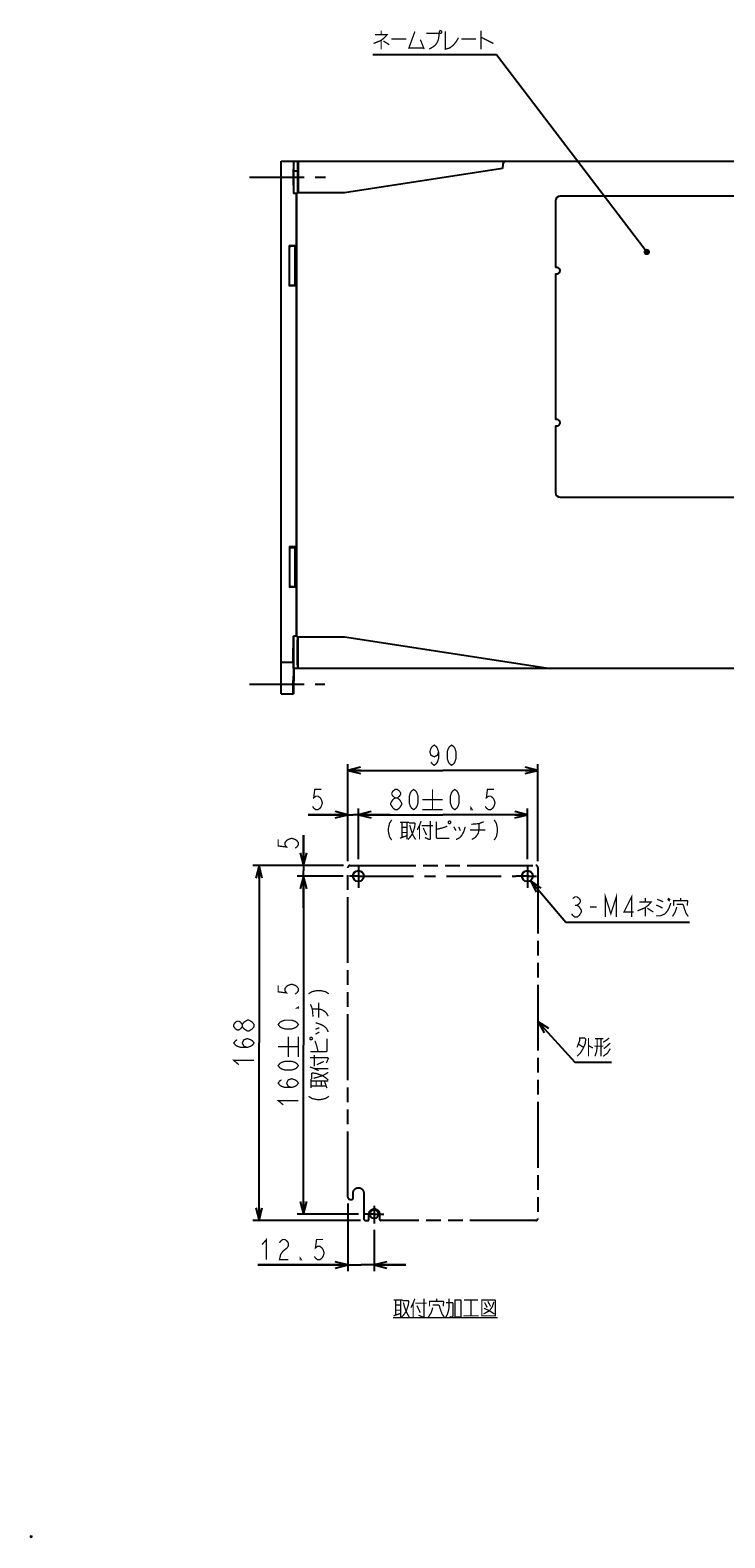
# Model space of a CAD drawing. Extents: x 0 to 816, y 0 to 569.
# Tile 1 of 22: x 0 to 219, y 0 to 475. Entities that reach past the tile are written whole.
import ezdxf

# ---------------------------------------------------------------- set-up
doc = ezdxf.new("R2010")
doc.units = 0
doc.header["$LTSCALE"] = 46.2
doc.linetypes.add('CENTER', pattern=[0.6, 0.375, -0.075, 0.075, -0.075])
doc.linetypes.add('PHANTOM', pattern=[0.8, 0.45, -0.05, 0.1, -0.05, 0.1, -0.05])
doc.layers.get('0').update_dxf_attribs({"linetype": 'CONTINUOUS'})
for name, color, linetype in [('16_ALL_DRFT_GEOM', 7, 'CONTINUOUS'), ('ALL_AXIS', 7, 'CONTINUOUS'), ('ALL_FEATURES', 7, 'CONTINUOUS'), ('ALL_NOTE', 7, 'CONTINUOUS'), ('DEFAULT_1', 7, 'CENTER'), ('DEFAULT_3', 7, 'PHANTOM')]:
    doc.layers.add(name, color=color, linetype=linetype)
doc.dimstyles.get("Standard").update_dxf_attribs({"dimtxt": 2.5, "dimasz": 2.5, "dimexe": 1.25, "dimexo": 0.625, "dimtad": 1, "dimcen": 2.5, "dimazin": 3, "dimtfac": 1, "dimtmove": 0, "dimatfit": 3})

# ---------------------------------------------------------------- blocks, each defined once
blk = doc.blocks.new('_OPEN')
at = {"color": 0, "linetype": 'BYBLOCK'}
for p, q in [((0, 0), (-1, 0.25)), ((-1, -0.25), (0, 0)), ((-1, 0), (0, 0))]:
    blk.add_line(p, q, dxfattribs=at)
blk = doc.blocks.new('*D11')
at = {"color": 2, "linetype": 'CONTINUOUS'}
for p, q in [((99.96, 213.15), (99.96, 243.82)), ((159.96, 213.15), (159.96, 243.82)), ((99.96, 241.82), (129.96, 241.82)), ((159.96, 241.82), (129.96, 241.82))]:
    blk.add_line(p, q, dxfattribs=at)
at = {"color": 2, "linetype": 'CONTINUOUS', "xscale": 4, "yscale": 4, "zscale": 4, "rotation": 180}
blk.add_blockref('_OPEN', (99.96, 241.82), dxfattribs=at)
at = {"color": 2, "linetype": 'CONTINUOUS', "xscale": 4, "yscale": 4, "zscale": 4}
blk.add_blockref('_OPEN', (159.96, 241.82), dxfattribs=at)
blk = doc.blocks.new('*D12')
at = {"color": 2, "linetype": 'CONTINUOUS'}
for p, q in [((99.96, 213.15), (99.96, 229.82)), ((103.29, 213.82), (103.29, 229.82)), ((99.96, 227.82), (87.45, 227.82)), ((87.45, 227.82), (101.63, 227.82)), ((113.29, 227.82), (101.63, 227.82)), ((103.29, 227.82), (113.29, 227.82))]:
    blk.add_line(p, q, dxfattribs=at)
at = {"color": 2, "linetype": 'CONTINUOUS', "xscale": 4, "yscale": 4, "zscale": 4}
blk.add_blockref('_OPEN', (99.96, 227.82), dxfattribs=at)
at = {"color": 2, "linetype": 'CONTINUOUS', "xscale": 4, "yscale": 4, "zscale": 4, "rotation": 180}
blk.add_blockref('_OPEN', (103.29, 227.82), dxfattribs=at)
blk = doc.blocks.new('*D13')
at = {"color": 2, "linetype": 'CONTINUOUS'}
for p, q in [((103.29, 213.82), (103.29, 229.82)), ((156.63, 213.82), (156.63, 229.82)), ((103.29, 227.82), (129.96, 227.82)), ((156.63, 227.82), (129.96, 227.82))]:
    blk.add_line(p, q, dxfattribs=at)
at = {"color": 2, "linetype": 'CONTINUOUS', "xscale": 4, "yscale": 4, "zscale": 4, "rotation": 180}
blk.add_blockref('_OPEN', (103.29, 227.82), dxfattribs=at)
at = {"color": 2, "linetype": 'CONTINUOUS', "xscale": 4, "yscale": 4, "zscale": 4}
blk.add_blockref('_OPEN', (156.63, 227.82), dxfattribs=at)
blk = doc.blocks.new('*D14')
at = {"color": 2, "linetype": 'CONTINUOUS'}
for p, q in [((85.96, 211.82), (85.96, 221.42)), ((85.96, 221.42), (85.96, 210.15)), ((98.63, 211.82), (83.96, 211.82)), ((85.96, 198.49), (85.96, 210.15)), ((98.45, 208.49), (83.96, 208.49)), ((85.96, 208.49), (85.96, 198.49))]:
    blk.add_line(p, q, dxfattribs=at)
at = {"color": 2, "linetype": 'CONTINUOUS', "xscale": 4, "yscale": 4, "zscale": 4}
for p, rotation in [((85.96, 211.82), 270), ((85.96, 208.49), 90)]:
    blk.add_blockref('_OPEN', p, dxfattribs=dict(at, rotation=rotation))
blk = doc.blocks.new('*D15')
at = {"color": 2, "linetype": 'CONTINUOUS'}
for p, q in [((98.63, 211.82), (69.96, 211.82)), ((71.96, 211.82), (71.96, 155.82)), ((71.96, 99.82), (71.96, 155.82)), ((104, 99.82), (69.96, 99.82))]:
    blk.add_line(p, q, dxfattribs=at)
at = {"color": 2, "linetype": 'CONTINUOUS', "xscale": 4, "yscale": 4, "zscale": 4}
for p, rotation in [((71.96, 211.82), 90), ((71.96, 99.82), 270)]:
    blk.add_blockref('_OPEN', p, dxfattribs=dict(at, rotation=rotation))
blk = doc.blocks.new('*D16')
at = {"color": 2, "linetype": 'CONTINUOUS'}
for p, q in [((98.45, 208.49), (83.96, 208.49)), ((85.96, 208.49), (85.96, 155.15)), ((85.96, 101.82), (85.96, 155.15)), ((103.29, 101.82), (83.96, 101.82))]:
    blk.add_line(p, q, dxfattribs=at)
at = {"color": 2, "linetype": 'CONTINUOUS', "xscale": 4, "yscale": 4, "zscale": 4}
for p, rotation in [((85.96, 208.49), 90), ((85.96, 101.82), 270)]:
    blk.add_blockref('_OPEN', p, dxfattribs=dict(at, rotation=rotation))
blk = doc.blocks.new('*D17')
at = {"color": 2, "linetype": 'CONTINUOUS'}
for p, q in [((99.96, 105.15), (99.96, 83.82)), ((108.29, 96.82), (108.29, 83.82)), ((99.96, 85.82), (71.5, 85.82)), ((71.5, 85.82), (104.13, 85.82)), ((118.29, 85.82), (104.13, 85.82)), ((108.29, 85.82), (118.29, 85.82))]:
    blk.add_line(p, q, dxfattribs=at)
at = {"color": 2, "linetype": 'CONTINUOUS', "xscale": 4, "yscale": 4, "zscale": 4}
blk.add_blockref('_OPEN', (99.96, 85.82), dxfattribs=at)
at = {"color": 2, "linetype": 'CONTINUOUS', "xscale": 4, "yscale": 4, "zscale": 4, "rotation": 180}
blk.add_blockref('_OPEN', (108.29, 85.82), dxfattribs=at)

msp = doc.modelspace()

# ---------------------------------------------------------------- linework, layer by layer
at = {"color": 2, "linetype": 'CONTINUOUS', "const_width": 0.4}
for points in [[(128.585, 247.686), (128.241, 246.62), (127.209, 246.086), (126.177, 246.62), (125.833, 247.686), (126.177, 248.753), (126.521, 249.286), (127.209, 249.82), (127.897, 249.286), (128.241, 248.753), (128.585, 247.686), (128.585, 245.553), (128.241, 244.486), (127.897, 243.953), (127.209, 243.42), (126.521, 243.953), (126.177, 244.486)], [(132.713, 243.42), (132.025, 243.953), (131.681, 244.486), (131.337, 245.553), (131.337, 247.686), (131.681, 248.753), (132.025, 249.286), (132.713, 249.82), (133.401, 249.286), (133.745, 248.753), (134.089, 247.686), (134.089, 245.553), (133.745, 244.486), (133.401, 243.953), (132.713, 243.42)], [(91.583, 235.82), (89.519, 235.82), (89.175, 233.153), (89.863, 233.686), (90.551, 233.686), (91.239, 233.153), (91.583, 232.62), (91.927, 231.553), (91.583, 230.486), (91.239, 229.953), (90.551, 229.42), (89.863, 229.42), (89.175, 229.953), (88.831, 230.486)], [(114.876, 229.42), (114.188, 229.953), (113.844, 230.486), (113.5, 231.02), (113.5, 231.553), (113.844, 232.086), (114.188, 232.62), (114.876, 233.153), (115.564, 233.153), (116.252, 232.62), (116.596, 232.086), (116.94, 231.553), (116.94, 231.02), (116.596, 230.486), (116.252, 229.953), (115.564, 229.42), (114.876, 229.42)], [(114.876, 233.153), (114.188, 233.686), (113.844, 234.22), (113.844, 234.753), (114.188, 235.286), (114.876, 235.82), (115.564, 235.82), (116.252, 235.286), (116.596, 234.753), (116.596, 234.22), (116.252, 233.686), (115.564, 233.153)], [(120.724, 229.42), (120.036, 229.953), (119.692, 230.486), (119.348, 231.553), (119.348, 233.686), (119.692, 234.753), (120.036, 235.286), (120.724, 235.82), (121.412, 235.286), (121.756, 234.753), (122.1, 233.686), (122.1, 231.553), (121.756, 230.486), (121.412, 229.953), (120.724, 229.42)], [(126.676, 235.82), (126.676, 229.42)], [(133.695, 229.42), (133.007, 229.953), (132.663, 230.486), (132.319, 231.553), (132.319, 233.686), (132.663, 234.753), (133.007, 235.286), (133.695, 235.82), (134.383, 235.286), (134.727, 234.753), (135.071, 233.686), (135.071, 231.553), (134.727, 230.486), (134.383, 229.953), (133.695, 229.42)], [(146.079, 235.82), (144.015, 235.82), (143.671, 233.153), (144.359, 233.686), (145.047, 233.686), (145.735, 233.153), (146.079, 232.62), (146.423, 231.553), (146.079, 230.486), (145.735, 229.953), (145.047, 229.42), (144.359, 229.42), (143.671, 229.953), (143.327, 230.486)], [(123.476, 232.62), (129.876, 232.62)], [(123.476, 229.42), (129.876, 229.42)], [(139.199, 229.42), (138.855, 229.42), (138.855, 229.953), (139.199, 229.42)], [(113.793, 226.22), (113.105, 225.153), (112.761, 223.553), (112.761, 222.486), (113.105, 220.886), (113.793, 219.82)], [(116.373, 225.42), (119.297, 225.42)], [(117.061, 225.42), (117.061, 220.62)], [(117.061, 223.82), (118.609, 223.82)], [(118.609, 225.42), (118.609, 220.02)], [(119.297, 225.22), (121.017, 225.22), (121.189, 225.02), (121.017, 223.82), (120.329, 221.82), (119.641, 220.82), (118.953, 220.02)], [(119.469, 224.62), (119.813, 223.42), (120.329, 221.82), (120.845, 220.82), (121.361, 220.02)], [(123.081, 225.82), (122.565, 224.42), (121.877, 223.02)], [(122.565, 224.42), (122.565, 220.02)], [(123.253, 224.42), (126.865, 224.42)], [(123.769, 223.62), (124.801, 221.42)], [(126.005, 225.82), (126.005, 220.22), (125.833, 220.02), (125.661, 220.02), (124.285, 220.62)], [(127.897, 225.62), (127.897, 220.62), (128.069, 220.42), (132.025, 220.42)], [(127.897, 223.22), (129.617, 223.62), (130.821, 224.02), (131.337, 224.22)], [(131.853, 225.82), (131.681, 225.62), (131.681, 225.22), (131.853, 225.02), (132.197, 225.02), (132.369, 225.22), (132.369, 225.62), (132.197, 225.82), (131.853, 225.82)], [(133.401, 224.02), (134.089, 222.82)], [(137.013, 224.02), (136.497, 222.42), (135.981, 221.42), (135.293, 220.62), (134.605, 220.22), (134.089, 220.02)], [(134.949, 224.02), (135.465, 222.82)], [(138.905, 224.82), (141.313, 225.02), (142.861, 225.62)], [(141.313, 225.02), (141.313, 223.02), (141.141, 222.02), (140.625, 221.22), (140.109, 220.62), (139.077, 220.02)], [(146.129, 226.22), (146.817, 225.153), (147.161, 223.553), (147.161, 222.486), (146.817, 220.886), (146.129, 219.82)], [(77.961, 220.045), (77.961, 217.981), (80.628, 217.637), (80.095, 218.325), (80.095, 219.013), (80.628, 219.701), (81.161, 220.045), (82.228, 220.389), (83.295, 220.045), (83.828, 219.701), (84.361, 219.013), (84.361, 218.325), (83.828, 217.637), (83.295, 217.293)], [(116.373, 220.42), (118.609, 221.22)], [(117.061, 222.22), (118.609, 222.22)], [(138.561, 223.02), (143.377, 223.02)], [(77.961, 174.022), (77.961, 171.958), (80.628, 171.614), (80.095, 172.302), (80.095, 172.99), (80.628, 173.678), (81.161, 174.022), (82.228, 174.366), (83.295, 174.022), (83.828, 173.678), (84.361, 172.99), (84.361, 172.302), (83.828, 171.614), (83.295, 171.27)], [(87.561, 171.321), (88.628, 172.009), (90.228, 172.353), (91.295, 172.353), (92.895, 172.009), (93.961, 171.321)], [(84.361, 167.142), (84.361, 166.798), (83.828, 166.798), (84.361, 167.142)], [(88.961, 164.097), (88.761, 166.505), (88.161, 168.053)], [(88.761, 166.505), (90.761, 166.505), (91.761, 166.333), (92.561, 165.817), (93.161, 165.301), (93.761, 164.269)], [(90.761, 163.753), (90.761, 168.569)], [(66.628, 160.98), (66.095, 160.292), (65.561, 159.948), (65.028, 159.948), (64.495, 160.292), (63.961, 160.98), (63.961, 161.668), (64.495, 162.356), (65.028, 162.7), (65.561, 162.7), (66.095, 162.356), (66.628, 161.668)], [(68.228, 159.604), (67.161, 160.292), (66.628, 160.98), (66.628, 161.668), (67.161, 162.356), (67.695, 162.7), (68.228, 163.044), (68.761, 163.044)], [(68.761, 163.044), (69.828, 162.356), (70.361, 161.668), (70.361, 160.98)], [(84.361, 161.638), (83.828, 160.95), (83.295, 160.606), (82.228, 160.262), (80.095, 160.262), (79.028, 160.606), (78.495, 160.95), (77.961, 161.638), (78.495, 162.326), (79.028, 162.67), (80.095, 163.014), (82.228, 163.014), (83.295, 162.67), (83.828, 162.326), (84.361, 161.638)], [(89.761, 162.205), (91.361, 161.689), (92.361, 161.173), (93.161, 160.485), (93.561, 159.797), (93.761, 159.281)], [(68.228, 154.444), (67.161, 154.788), (66.628, 155.82), (67.161, 156.852), (68.228, 157.196), (69.295, 156.852), (69.828, 156.508), (70.361, 155.82), (69.828, 155.132), (69.295, 154.788), (68.228, 154.444), (66.095, 154.444), (65.028, 154.788), (64.495, 155.132), (63.961, 155.82), (64.495, 156.508), (65.028, 156.852)], [(70.361, 160.98), (69.828, 160.292), (69.295, 159.948), (68.761, 159.604), (68.228, 159.604)], [(81.161, 151.42), (81.161, 157.82)], [(84.361, 151.42), (84.361, 157.82)], [(87.961, 157.045), (88.161, 156.873), (88.561, 156.873), (88.761, 157.045), (88.761, 157.389), (88.561, 157.561), (88.161, 157.561), (87.961, 157.389), (87.961, 157.045)], [(88.161, 153.089), (93.161, 153.089), (93.361, 153.261), (93.361, 157.217)], [(89.761, 160.141), (90.961, 160.657)], [(89.761, 158.593), (90.961, 159.281)], [(77.961, 154.62), (84.361, 154.62)], [(89.361, 148.445), (89.361, 152.057)], [(90.561, 153.089), (90.161, 154.809), (89.761, 156.013), (89.561, 156.529)], [(65.561, 148.94), (63.961, 150.316), (70.361, 150.316)], [(84.361, 148.668), (83.828, 147.98), (83.295, 147.636), (82.228, 147.292), (80.095, 147.292), (79.028, 147.636), (78.495, 147.98), (77.961, 148.668), (78.495, 149.356), (79.028, 149.7), (80.095, 150.044), (82.228, 150.044), (83.295, 149.7), (83.828, 149.356), (84.361, 148.668)], [(87.961, 151.197), (93.561, 151.197), (93.761, 151.025), (93.761, 150.853), (93.161, 149.477)], [(87.961, 148.273), (89.361, 147.757), (90.761, 147.069)], [(89.361, 147.757), (93.761, 147.757)], [(90.161, 148.961), (92.361, 149.993)], [(82.228, 141.788), (81.161, 142.132), (80.628, 143.164), (81.161, 144.196), (82.228, 144.54), (83.295, 144.196), (83.828, 143.852), (84.361, 143.164), (83.828, 142.476), (83.295, 142.132), (82.228, 141.788), (80.095, 141.788), (79.028, 142.132), (78.495, 142.476), (77.961, 143.164), (78.495, 143.852), (79.028, 144.196)], [(88.361, 141.565), (88.361, 144.489)], [(88.361, 143.801), (93.761, 143.801)], [(88.561, 144.489), (88.561, 146.209), (88.761, 146.381), (89.961, 146.209), (91.961, 145.521), (92.961, 144.833), (93.761, 144.145)], [(89.161, 144.661), (90.361, 145.005), (91.961, 145.521), (92.961, 146.037), (93.761, 146.553)], [(89.961, 142.253), (89.961, 143.801)], [(91.561, 142.253), (91.561, 143.801)], [(93.361, 141.565), (92.561, 143.801)], [(87.561, 138.985), (88.628, 138.297), (90.228, 137.953), (91.295, 137.953), (92.895, 138.297), (93.961, 138.985)], [(88.361, 142.253), (93.161, 142.253)], [(79.561, 136.284), (77.961, 137.66), (84.361, 137.66)], [(72.876, 92.22), (74.252, 93.82), (74.252, 87.42)], [(80.788, 91.153), (79.412, 90.086), (78.724, 89.02), (78.38, 87.42), (81.132, 87.42)], [(78.38, 92.753), (78.724, 93.286), (79.412, 93.82), (80.1, 93.82), (80.788, 93.286), (81.132, 92.753), (81.132, 91.686), (80.788, 91.153)], [(92.14, 93.82), (90.076, 93.82), (89.732, 91.153), (90.42, 91.686), (91.108, 91.686), (91.796, 91.153), (92.14, 90.62), (92.484, 89.553), (92.14, 88.486), (91.796, 87.953), (91.108, 87.42), (90.42, 87.42), (89.732, 87.953), (89.388, 88.486)], [(85.26, 87.42), (84.916, 87.42), (84.916, 87.953), (85.26, 87.42)]]:
    msp.add_lwpolyline(points, dxfattribs=at)
at = {"color": 7, "linetype": 'CONTINUOUS'}
msp.add_circle((103.295, 208.486), 1.713, dxfattribs=at)
at = {"layer": '16_ALL_DRFT_GEOM', "color": 8, "linetype": 'PHANTOM'}
for p, q in [((99.961, 107.153), (99.961, 211.153)), ((100.628, 211.82), (159.295, 211.82)), ((159.961, 211.153), (159.961, 100.486)), ((159.295, 99.82), (110.299, 99.82))]:
    msp.add_line(p, q, dxfattribs=at)
at = {"layer": '16_ALL_DRFT_GEOM', "color": 7, "linetype": 'CONTINUOUS'}
for p, q in [((156.94, 208.174), (156.315, 208.799)), ((156.94, 208.799), (156.315, 208.174)), ((0.312, -0.312), (-0.312, 0.312)), ((0.312, 0.312), (-0.312, -0.312))]:
    msp.add_line(p, q, dxfattribs=at)
for centre, radius in [((156.628, 208.486), 1.713), ((108.294, 101.82), 1.333)]:
    msp.add_circle(centre, radius, dxfattribs=at)
at = {"layer": '16_ALL_DRFT_GEOM', "color": 8, "linetype": 'PHANTOM'}
for centre, start, end in [((100.628, 211.153), 90, 180), ((159.295, 211.153), 0, 90)]:
    msp.add_arc(centre, 0.667, start, end, dxfattribs=at)
at = {"layer": 'ALL_AXIS', "color": 7, "linetype": 'CENTER'}
for p, q in [((68.875, 429), (92.875, 429)), ((68.875, 269), (92.728, 269))]:
    msp.add_line(p, q, dxfattribs=at)
at = {"layer": 'ALL_AXIS', "color": 7, "linetype": 'CONTINUOUS'}
for p, q in [((165.475, 421.5), (165.475, 400.5)), ((165.975, 400.5), (165.475, 400.5)), ((165.475, 398.5), (165.475, 352.5)), ((165.475, 398.5), (165.975, 398.5)), ((165.975, 352.5), (165.475, 352.5)), ((165.475, 350.5), (165.475, 329.5)), ((165.475, 350.5), (165.975, 350.5))]:
    msp.add_line(p, q, dxfattribs=at)
for centre in [(165.975, 399.5), (165.975, 351.5)]:
    msp.add_arc(centre, 1, 270, 90, dxfattribs=at)
at = {"layer": 'ALL_FEATURES', "color": 7, "linetype": 'CONTINUOUS'}
for p, q in [((78.875, 266), (78.875, 434)), ((78.875, 434), (258.875, 434)), ((82.779, 433.259), (82.779, 423.808)), ((82.875, 424.727), (82.875, 434)), ((84.059, 434), (84.059, 424.983)), ((84.259, 434), (84.247, 424)), ((148.841, 433.035), (148.794, 431.68)), ((82.81, 431), (84.255, 431)), ((148.794, 431.68), (98.875, 424)), ((82.779, 423.808), (82.866, 423.983)), ((83.675, 423.808), (82.779, 423.808)), ((83.675, 423.808), (83.896, 423.919)), ((83.675, 423.808), (83.675, 407.32)), ((98.875, 424), (83.91, 424)), ((83.875, 285), (83.875, 423)), ((225.975, 423), (166.975, 423)), ((81.575, 394.57), (81.575, 407.43)), ((81.736, 407.215), (81.575, 407.43)), ((83.675, 407.32), (81.575, 407.43)), ((83.103, 407.103), (81.949, 407.191)), ((83.375, 407), (83.316, 407.079)), ((83.375, 395), (83.375, 407)), ((83.375, 406), (83.575, 406)), ((83.575, 406), (83.875, 406.356)), ((83.575, 401.5), (83.575, 406)), ((83.675, 407.32), (83.875, 407.117)), ((83.575, 401.5), (83.71, 401.5)), ((83.575, 396), (83.575, 400.5)), ((83.575, 400.5), (83.71, 400.5)), ((83.103, 394.897), (81.949, 394.809)), ((83.375, 395), (83.316, 394.921)), ((83.375, 396), (83.575, 396)), ((83.575, 396), (83.875, 395.644)), ((83.875, 394.883), (83.675, 394.68)), ((81.736, 394.785), (81.575, 394.57)), ((83.675, 394.68), (81.575, 394.57)), ((83.675, 394.68), (83.675, 312.32)), ((166.975, 328), (225.975, 328)), ((81.575, 312.43), (81.575, 299.57)), ((81.575, 312.43), (81.736, 312.215)), ((83.675, 312.32), (81.575, 312.43)), ((81.949, 312.191), (83.103, 312.103)), ((83.316, 312.079), (83.375, 312)), ((83.375, 300), (83.375, 312)), ((83.575, 311), (83.375, 311)), ((83.875, 311.356), (83.575, 311)), ((83.575, 311), (83.575, 306.5)), ((83.675, 312.32), (83.875, 312.117)), ((83.575, 306.5), (83.71, 306.5)), ((83.575, 305.5), (83.575, 301)), ((83.575, 305.5), (83.71, 305.5)), ((81.575, 299.57), (81.736, 299.785)), ((83.675, 299.68), (81.575, 299.57)), ((81.949, 299.809), (83.103, 299.897)), ((83.316, 299.921), (83.375, 300)), ((83.575, 301), (83.375, 301)), ((83.875, 300.644), (83.575, 301)), ((83.875, 299.883), (83.675, 299.68)), ((83.675, 299.68), (83.675, 284.192)), ((82.718, 276.741), (82.782, 284.192)), ((82.868, 284.017), (82.782, 284.192)), ((83.675, 284.192), (82.782, 284.192)), ((82.807, 275.999), (82.87, 283.273)), ((82.87, 283.273), (82.872, 283.718)), ((83.896, 284.081), (83.675, 284.192)), ((83.91, 284), (98.875, 284)), ((84.059, 275.077), (84.059, 283.017)), ((84.259, 274), (84.247, 284)), ((98.875, 284), (163.875, 274)), ((78.875, 276), (82.72, 276)), ((82.776, 276), (82.696, 266.741)), ((82.718, 276.741), (82.716, 276.293)), ((82.735, 276.346), (82.764, 279.52)), ((82.807, 279.52), (82.776, 276)), ((82.797, 274.819), (82.807, 275.999)), ((82.795, 274.373), (82.797, 274.819)), ((82.875, 274), (82.799, 274.077)), ((82.799, 274.077), (84.094, 274.077)), ((82.875, 274), (82.805, 266)), ((258.875, 274), (82.875, 274)), ((84.259, 274.036), (84.094, 274.077)), ((82.696, 266.741), (82.694, 266.293)), ((82.714, 266.346), (82.742, 269.521)), ((82.785, 269.521), (82.758, 266.346)), ((78.875, 266), (82.805, 266)), ((82.758, 266.346), (82.757, 266.096))]:
    msp.add_line(p, q, dxfattribs=at)
for points in [[(82.788, 434), (82.785, 433.966), (82.783, 433.866), (82.782, 433.707), (82.779, 433.259)], [(82.823, 426.497), (82.818, 426.552), (82.814, 426.714), (82.81, 426.975), (82.806, 427.326), (82.804, 427.748), (82.802, 428.227), (82.801, 428.737), (82.801, 429.263), (82.802, 429.773), (82.804, 430.252), (82.806, 430.674), (82.81, 431.025), (82.814, 431.286), (82.818, 431.448), (82.823, 431.503)], [(82.823, 431.503), (82.827, 431.448), (82.832, 431.286), (82.835, 431.025), (82.839, 430.674), (82.842, 430.252), (82.843, 429.772), (82.844, 429.262), (82.844, 428.738), (82.843, 428.228), (82.842, 427.748), (82.839, 427.326), (82.835, 426.975), (82.832, 426.714), (82.827, 426.552), (82.823, 426.497)], [(82.866, 423.983), (82.869, 424.021), (82.871, 424.123), (82.872, 424.282), (82.875, 424.727)], [(83.875, 423), (83.878, 423.383), (83.885, 423.707), (83.897, 423.924), (83.91, 424)], [(84.059, 424.983), (84.058, 424.727), (84.055, 424.488), (84.049, 424.282), (84.042, 424.123), (84.034, 424.021), (84.029, 424)], [(81.736, 407.215), (81.764, 407.208), (81.837, 407.2), (81.949, 407.191)], [(83.103, 407.103), (83.215, 407.094), (83.288, 407.085), (83.316, 407.079)], [(83.575, 401.5), (83.427, 401.269), (83.375, 401)], [(83.375, 401), (83.427, 400.731), (83.575, 400.5)], [(83.71, 400.5), (83.715, 400.538), (83.719, 400.65), (83.721, 400.815), (83.722, 401.001), (83.721, 401.179), (83.719, 401.343), (83.715, 401.46), (83.71, 401.5)], [(83.316, 394.921), (83.288, 394.915), (83.215, 394.906), (83.103, 394.897)], [(81.949, 394.809), (81.837, 394.8), (81.764, 394.792), (81.736, 394.785)], [(81.736, 312.215), (81.764, 312.208), (81.837, 312.2), (81.949, 312.191)], [(83.103, 312.103), (83.215, 312.094), (83.288, 312.085), (83.316, 312.079)], [(83.575, 306.5), (83.427, 306.269), (83.375, 306)], [(83.375, 306), (83.427, 305.731), (83.575, 305.5)], [(83.71, 305.5), (83.715, 305.538), (83.719, 305.65), (83.721, 305.815), (83.722, 306.001), (83.721, 306.179), (83.719, 306.343), (83.715, 306.46), (83.71, 306.5)], [(81.949, 299.809), (81.837, 299.8), (81.764, 299.792), (81.736, 299.785)], [(83.316, 299.921), (83.288, 299.915), (83.215, 299.906), (83.103, 299.897)], [(82.764, 279.52), (82.77, 280.019), (82.776, 280.471), (82.782, 280.861), (82.789, 281.168), (82.795, 281.382), (82.8, 281.49), (82.803, 281.504)], [(82.803, 281.504), (82.805, 281.49), (82.808, 281.382), (82.811, 281.168), (82.812, 280.861), (82.811, 280.471), (82.81, 280.019), (82.807, 279.52)], [(82.872, 283.718), (82.871, 283.877), (82.87, 283.979), (82.868, 284.017)], [(83.91, 284), (83.897, 284.076), (83.885, 284.293), (83.878, 284.617), (83.875, 285)], [(84.029, 284), (84.034, 283.979), (84.042, 283.877), (84.049, 283.718), (84.055, 283.512), (84.058, 283.273), (84.059, 283.017)], [(82.716, 276.293), (82.716, 276.134), (82.718, 276.034), (82.72, 276)], [(82.728, 276), (82.73, 276.025), (82.732, 276.096), (82.735, 276.346)], [(82.742, 269.521), (82.748, 270.019), (82.754, 270.472), (82.761, 270.862), (82.767, 271.169), (82.773, 271.383), (82.778, 271.491), (82.781, 271.505)], [(82.781, 271.505), (82.783, 271.491), (82.786, 271.383), (82.789, 271.169), (82.79, 270.862), (82.789, 270.472), (82.788, 270.019), (82.785, 269.521)], [(82.799, 274.077), (82.797, 274.113), (82.796, 274.214), (82.795, 274.373)], [(84.059, 275.077), (84.06, 274.82), (84.064, 274.579), (84.069, 274.373), (84.076, 274.214), (84.085, 274.113), (84.094, 274.077)], [(82.694, 266.293), (82.695, 266.134), (82.696, 266.034), (82.698, 266)], [(82.706, 266), (82.708, 266.025), (82.71, 266.096), (82.714, 266.346)], [(82.757, 266.096), (82.758, 266.024), (82.759, 266)]]:
    msp.add_lwpolyline(points, dxfattribs=at)
for centre, radius, start, end in [((149.841, 433), 1, 90, 178), ((166.975, 421.5), 1.5, 90, 180), ((166.975, 329.5), 1.5, 180, 270)]:
    msp.add_arc(centre, radius, start, end, dxfattribs=at)
at = {"layer": 'ALL_NOTE', "color": 2, "linetype": 'CONTINUOUS'}
for p, q in [((146.412, 467.568), (107.884, 467.568)), ((146.912, 467.568), (146.412, 467.568)), ((193.699, 406.176), (146.912, 467.568)), ((157.616, 207.087), (168.707, 193.934)), ((168.707, 193.934), (169.207, 193.934)), ((169.207, 193.934), (207.735, 193.934)), ((159.961, 162.646), (171.616, 149.818)), ((171.616, 149.818), (172.116, 149.818)), ((172.116, 149.818), (183.124, 149.818))]:
    msp.add_line(p, q, dxfattribs=at)
at = {"layer": 'ALL_NOTE', "color": 2, "linetype": 'CONTINUOUS', "const_width": 0.4}
for points in [[(108.572, 473.968), (112.356, 473.968), (111.496, 472.968), (110.464, 472.168), (109.604, 471.768), (108.056, 471.168)], [(110.464, 475.168), (110.464, 473.968)], [(110.464, 472.168), (110.464, 469.368)], [(111.152, 471.968), (113.044, 470.768)], [(113.732, 472.568), (118.376, 472.568)], [(121.128, 474.968), (119.236, 469.768), (123.88, 469.768)], [(122.848, 472.368), (124.052, 469.368)], [(124.74, 474.368), (128.696, 474.368), (128.696, 473.368), (128.524, 472.368), (128.18, 471.568), (127.664, 470.768), (126.976, 470.168), (125.6, 469.368)], [(129.04, 475.168), (128.868, 474.968), (128.868, 474.568), (129.04, 474.368), (129.384, 474.368), (129.556, 474.568), (129.556, 474.968), (129.384, 475.168), (129.04, 475.168)], [(130.76, 474.968), (130.76, 469.368), (132.136, 469.768), (133.168, 470.568), (134.028, 471.568), (134.888, 472.968)], [(135.748, 472.568), (140.392, 472.568)], [(141.94, 475.168), (141.94, 469.368)], [(141.94, 473.168), (145.896, 471.168)], [(170.927, 201.401), (171.615, 201.934), (172.303, 201.934), (172.991, 201.401), (173.335, 200.867), (173.335, 200.334), (172.991, 199.801), (172.303, 199.267), (172.991, 198.734)], [(181.247, 195.534), (181.247, 201.934), (182.967, 196.601), (184.687, 201.934), (184.687, 195.534)], [(189.503, 195.534), (189.503, 201.934), (187.095, 197.134), (190.191, 197.134)], [(191.911, 200.334), (195.695, 200.334), (194.835, 199.334), (193.803, 198.534), (192.943, 198.134), (191.395, 197.534)], [(193.803, 201.534), (193.803, 200.334)], [(197.243, 195.934), (198.619, 195.934), (199.995, 196.534), (200.855, 197.534), (201.371, 198.534), (201.887, 199.934)], [(197.587, 201.134), (198.619, 200.734), (199.479, 200.334)], [(200.855, 201.134), (201.543, 200.534)], [(201.027, 201.534), (201.715, 200.934)], [(202.747, 199.134), (202.747, 200.734), (207.047, 200.734), (207.219, 200.534), (207.047, 199.134)], [(204.983, 200.734), (204.983, 201.534)], [(173.679, 197.134), (172.991, 196.067), (172.303, 195.534), (171.615, 195.534), (170.927, 196.067), (170.583, 196.601)], [(171.615, 199.267), (172.303, 199.267)], [(172.991, 198.734), (173.679, 197.667), (173.679, 197.134)], [(176.431, 198.734), (178.495, 198.734)], [(193.803, 198.534), (193.803, 195.734)], [(194.491, 198.334), (196.383, 197.134)], [(197.243, 199.334), (198.275, 198.934), (199.307, 198.334)], [(203.779, 198.734), (203.263, 197.134), (202.403, 195.734)], [(203.779, 199.534), (205.671, 199.534), (205.843, 199.334), (206.187, 198.134), (206.703, 196.734), (207.391, 195.734)], [(172.288, 154.418), (173.148, 156.618), (173.148, 157.418), (174.696, 157.418), (175.04, 157.018), (174.868, 155.618), (174.18, 154.018), (173.32, 152.618), (172.288, 151.618)], [(175.9, 157.418), (175.9, 151.618)], [(178.652, 157.218), (178.652, 154.818), (178.48, 153.218), (177.964, 151.618)], [(177.964, 157.218), (180.544, 157.218)], [(179.856, 157.218), (179.856, 151.618)], [(180.544, 156.018), (181.748, 156.818), (182.436, 157.418)], [(172.804, 155.418), (174.352, 154.418)], [(175.9, 155.018), (177.276, 154.218)], [(180.544, 154.818), (177.792, 154.818)], [(182.78, 154.018), (181.92, 152.618), (180.544, 151.618)], [(182.78, 155.818), (181.748, 154.818), (180.716, 154.018)], [(114.379, 74.726), (117.303, 74.726)], [(115.067, 74.726), (115.067, 69.926)], [(115.067, 73.126), (116.615, 73.126)], [(115.067, 71.526), (116.615, 71.526)], [(116.615, 74.726), (116.615, 69.326)], [(117.303, 74.526), (119.023, 74.526), (119.195, 74.326), (119.023, 73.126), (118.335, 71.126), (117.647, 70.126), (116.959, 69.326)], [(117.475, 73.926), (117.819, 72.726), (118.335, 71.126), (118.851, 70.126), (119.367, 69.326)], [(121.087, 75.126), (120.571, 73.726), (119.883, 72.326)], [(120.571, 73.726), (120.571, 69.326)], [(121.259, 73.726), (124.871, 73.726)], [(121.775, 72.926), (122.807, 70.726)], [(124.011, 75.126), (124.011, 69.526), (123.839, 69.326), (123.667, 69.326), (122.291, 69.926)], [(126.763, 72.326), (126.247, 70.726), (125.387, 69.326)], [(125.731, 72.726), (125.731, 74.326), (130.031, 74.326), (130.203, 74.126), (130.031, 72.726)], [(126.763, 73.126), (128.655, 73.126), (128.827, 72.926), (129.171, 71.726), (129.687, 70.326), (130.375, 69.326)], [(127.967, 74.326), (127.967, 75.126)], [(130.891, 69.326), (131.407, 70.326), (131.751, 71.526), (131.923, 72.726), (131.923, 75.126)], [(130.891, 73.926), (132.955, 73.926), (133.127, 73.726), (133.127, 69.726), (132.955, 69.326), (132.439, 69.326), (132.095, 69.526)], [(133.815, 74.726), (133.815, 69.326), (135.707, 69.326), (135.707, 74.526), (135.535, 74.726), (133.815, 74.726)], [(136.567, 74.726), (141.039, 74.726)], [(138.803, 74.726), (138.803, 69.726)], [(142.243, 74.726), (142.243, 69.726), (146.543, 69.726), (146.543, 74.526), (146.371, 74.726), (142.243, 74.726)], [(146.027, 74.126), (145.511, 72.526), (144.651, 71.326), (142.759, 70.326)], [(142.931, 72.126), (144.651, 71.326), (146.199, 70.326)], [(143.103, 73.926), (143.963, 72.326)], [(144.135, 74.326), (144.995, 72.726)], [(114.207, 69.126), (147.231, 69.126)], [(114.379, 69.726), (116.615, 70.526)], [(136.395, 69.726), (141.211, 69.726)]]:
    msp.add_lwpolyline(points, dxfattribs=at)
at = {"layer": 'ALL_NOTE', "color": 2, "linetype": 'CONTINUOUS', "const_width": 1}
msp.add_lwpolyline([(193.805, 405.381, 1), (194.805, 405.381, 1)], format="xyb", close=True, dxfattribs=at)
at = {"layer": 'ALL_NOTE', "color": 2, "linetype": 'CONTINUOUS'}
for points in [[(160.959, 204.674), (157.616, 207.087), (159.43, 203.385)], [(163.391, 160.358), (159.961, 162.646), (161.911, 159.013)]]:
    msp.add_lwpolyline(points, dxfattribs=at)
at = {"layer": 'DEFAULT_1', "color": 7, "linetype": 'CENTER'}
for p, q in [((103.295, 211.82), (103.295, 204.761)), ((156.628, 211.82), (156.628, 204.761)), ((103.345, 208.486), (100.449, 208.486)), ((103.345, 208.486), (152.996, 208.486)), ((156.628, 208.486), (152.996, 208.486)), ((156.628, 208.486), (159.523, 208.486)), ((108.294, 101.82), (105.294, 101.82)), ((108.294, 104.486), (108.294, 98.82)), ((108.294, 101.82), (111.294, 101.82))]:
    msp.add_line(p, q, dxfattribs=at)
at = {"layer": 'DEFAULT_3', "color": 8, "linetype": 'PHANTOM'}
for p, q in [((100.628, 106.486), (101.289, 106.486)), ((101.623, 106.82), (101.624, 108.486)), ((104.964, 108.486), (104.967, 100.486)), ((106.622, 100.153), (106.623, 101.82)), ((109.964, 101.82), (109.965, 100.153)), ((105.635, 99.82), (106.288, 99.82))]:
    msp.add_line(p, q, dxfattribs=at)
for points in [[(101.624, 108.486), (101.625, 108.556), (101.63, 108.626), (101.637, 108.695), (101.647, 108.765), (101.66, 108.833), (101.676, 108.902), (101.695, 108.969), (101.717, 109.036), (101.741, 109.101), (101.769, 109.166), (101.798, 109.229), (101.831, 109.291), (101.866, 109.351), (101.903, 109.41), (101.943, 109.467), (101.985, 109.523), (102.03, 109.577), (102.077, 109.629), (102.126, 109.679), (102.177, 109.727), (102.23, 109.773), (102.284, 109.816), (102.341, 109.857), (102.399, 109.896), (102.459, 109.932), (102.52, 109.966), (102.583, 109.997), (102.647, 110.025), (102.712, 110.051), (102.778, 110.074), (102.845, 110.094), (102.913, 110.112), (102.981, 110.126), (103.05, 110.138), (103.119, 110.146), (103.189, 110.152), (103.259, 110.155), (103.329, 110.155), (103.399, 110.152), (103.469, 110.146), (103.538, 110.138), (103.607, 110.126), (103.675, 110.112), (103.742, 110.094), (103.809, 110.074), (103.875, 110.051), (103.941, 110.025), (104.005, 109.997), (104.068, 109.966), (104.129, 109.932), (104.189, 109.896), (104.247, 109.857), (104.303, 109.816), (104.358, 109.773), (104.411, 109.727), (104.462, 109.679), (104.511, 109.629), (104.558, 109.577), (104.602, 109.523), (104.645, 109.467), (104.685, 109.41), (104.722, 109.351), (104.757, 109.291), (104.789, 109.229), (104.819, 109.166), (104.846, 109.101), (104.871, 109.036), (104.892, 108.969), (104.911, 108.902), (104.927, 108.833), (104.94, 108.765), (104.95, 108.695), (104.958, 108.626), (104.962, 108.556), (104.964, 108.486)], [(101.289, 106.486), (101.299, 106.487), (101.31, 106.487), (101.32, 106.488), (101.331, 106.489), (101.341, 106.491), (101.352, 106.492), (101.362, 106.494), (101.372, 106.497), (101.382, 106.5), (101.392, 106.503), (101.402, 106.506), (101.412, 106.51), (101.422, 106.514), (101.431, 106.518), (101.441, 106.523), (101.45, 106.528), (101.459, 106.533), (101.468, 106.538), (101.477, 106.544), (101.485, 106.55), (101.494, 106.556), (101.502, 106.563), (101.51, 106.57), (101.518, 106.577), (101.525, 106.584), (101.533, 106.592), (101.54, 106.599), (101.546, 106.607), (101.553, 106.616), (101.559, 106.624), (101.565, 106.633), (101.571, 106.641), (101.577, 106.65), (101.582, 106.659), (101.587, 106.669), (101.591, 106.678), (101.596, 106.687), (101.6, 106.697), (101.603, 106.707), (101.607, 106.717), (101.61, 106.727), (101.613, 106.737), (101.615, 106.747), (101.617, 106.757), (101.619, 106.768), (101.62, 106.778), (101.622, 106.788), (101.622, 106.799), (101.623, 106.809), (101.623, 106.82)], [(104.967, 100.486), (104.968, 100.465), (104.969, 100.443), (104.971, 100.421), (104.973, 100.4), (104.976, 100.378), (104.98, 100.356), (104.985, 100.335), (104.99, 100.314), (104.996, 100.293), (105.003, 100.272), (105.01, 100.252), (105.018, 100.231), (105.027, 100.211), (105.036, 100.192), (105.046, 100.172), (105.057, 100.153), (105.068, 100.135), (105.08, 100.116), (105.092, 100.098), (105.105, 100.081), (105.119, 100.064), (105.133, 100.047), (105.148, 100.031), (105.163, 100.015), (105.179, 100), (105.195, 99.985), (105.211, 99.971), (105.229, 99.958), (105.246, 99.945), (105.264, 99.932), (105.282, 99.92), (105.301, 99.909), (105.32, 99.899), (105.34, 99.889), (105.359, 99.879), (105.379, 99.871), (105.4, 99.863), (105.42, 99.855), (105.441, 99.848), (105.462, 99.842), (105.483, 99.837), (105.505, 99.833), (105.526, 99.829), (105.548, 99.825), (105.57, 99.823), (105.591, 99.821), (105.613, 99.82), (105.635, 99.82)], [(106.288, 99.82), (106.299, 99.82), (106.309, 99.82), (106.32, 99.821), (106.33, 99.822), (106.34, 99.824), (106.351, 99.826), (106.361, 99.828), (106.371, 99.83), (106.381, 99.833), (106.391, 99.836), (106.401, 99.839), (106.411, 99.843), (106.421, 99.847), (106.43, 99.852), (106.44, 99.856), (106.449, 99.861), (106.458, 99.866), (106.467, 99.872), (106.476, 99.877), (106.485, 99.883), (106.493, 99.89), (106.501, 99.896), (106.509, 99.903), (106.517, 99.91), (106.524, 99.917), (106.532, 99.925), (106.539, 99.933), (106.546, 99.941), (106.552, 99.949), (106.559, 99.957), (106.565, 99.966), (106.57, 99.975), (106.576, 99.984), (106.581, 99.993), (106.586, 100.002), (106.59, 100.011), (106.595, 100.021), (106.599, 100.03), (106.603, 100.04), (106.606, 100.05), (106.609, 100.06), (106.612, 100.07), (106.614, 100.08), (106.616, 100.091), (106.618, 100.101), (106.62, 100.111), (106.621, 100.122), (106.622, 100.132), (106.622, 100.143), (106.622, 100.153)], [(106.623, 101.82), (106.625, 101.89), (106.629, 101.959), (106.636, 102.029), (106.647, 102.098), (106.66, 102.167), (106.676, 102.235), (106.695, 102.303), (106.716, 102.369), (106.741, 102.435), (106.768, 102.499), (106.798, 102.563), (106.83, 102.624), (106.865, 102.685), (106.902, 102.744), (106.942, 102.801), (106.985, 102.857), (107.029, 102.911), (107.076, 102.963), (107.125, 103.013), (107.177, 103.061), (107.229, 103.107), (107.284, 103.15), (107.34, 103.191), (107.399, 103.23), (107.458, 103.266), (107.52, 103.3), (107.583, 103.331), (107.647, 103.359), (107.712, 103.385), (107.778, 103.408), (107.845, 103.428), (107.913, 103.446), (107.981, 103.46), (108.049, 103.472), (108.119, 103.48), (108.189, 103.486), (108.259, 103.489), (108.329, 103.489), (108.399, 103.486), (108.469, 103.48), (108.538, 103.472), (108.607, 103.46), (108.675, 103.446), (108.743, 103.428), (108.809, 103.408), (108.876, 103.385), (108.941, 103.359), (109.005, 103.331), (109.068, 103.3), (109.129, 103.266), (109.189, 103.23), (109.247, 103.191), (109.304, 103.15), (109.358, 103.107), (109.411, 103.061), (109.462, 103.013), (109.511, 102.963), (109.558, 102.911), (109.603, 102.857), (109.645, 102.801), (109.685, 102.744), (109.723, 102.685), (109.758, 102.624), (109.79, 102.562), (109.82, 102.499), (109.847, 102.435), (109.871, 102.369), (109.893, 102.303), (109.912, 102.235), (109.928, 102.167), (109.941, 102.098), (109.951, 102.029), (109.959, 101.959), (109.963, 101.89), (109.964, 101.82)], [(109.965, 100.153), (109.965, 100.143), (109.966, 100.132), (109.967, 100.122), (109.968, 100.111), (109.969, 100.101), (109.971, 100.091), (109.973, 100.08), (109.976, 100.07), (109.979, 100.06), (109.982, 100.05), (109.985, 100.04), (109.989, 100.03), (109.993, 100.021), (109.997, 100.011), (110.002, 100.002), (110.007, 99.993), (110.012, 99.983), (110.017, 99.975), (110.023, 99.966), (110.029, 99.957), (110.035, 99.949), (110.042, 99.941), (110.049, 99.933), (110.056, 99.925), (110.063, 99.917), (110.071, 99.91), (110.078, 99.903), (110.086, 99.896), (110.094, 99.89), (110.103, 99.883), (110.111, 99.877), (110.12, 99.872), (110.129, 99.866), (110.138, 99.861), (110.147, 99.856), (110.157, 99.851), (110.166, 99.847), (110.176, 99.843), (110.186, 99.839), (110.196, 99.836), (110.206, 99.833), (110.216, 99.83), (110.226, 99.828), (110.237, 99.826), (110.247, 99.824), (110.257, 99.822), (110.268, 99.821), (110.278, 99.82), (110.289, 99.82), (110.299, 99.82)]]:
    msp.add_lwpolyline(points, dxfattribs=at)
for centre, start, end in [((100.628, 107.153), 180, 270), ((159.295, 100.486), 270, 360)]:
    msp.add_arc(centre, 0.667, start, end, dxfattribs=at)

# ---------------------------------------------------------------- dimensions: what is measured, and where the dimension line sits
at = {"color": 2, "linetype": 'CONTINUOUS'}
for base, p1, p2, picture, middle in [((159.961, 241.82), (99.961, 213.153), (159.961, 213.153), '*D11', (124.457, 243.42)), ((103.295, 227.82), (99.961, 213.153), (103.295, 213.82), '*D12', (87.455, 229.42)), ((156.628, 227.82), (103.295, 213.82), (156.628, 213.82), '*D13', (112.468, 229.42)), ((108.294, 85.82), (99.961, 105.153), (108.294, 96.82), '*D17', (71.5, 87.42))]:
    dim = msp.add_linear_dim(base=base, p1=p1, p2=p2, dimstyle='Standard', dxfattribs=at)
    dim.commit()
    dim.dimension.update_dxf_attribs({"geometry": picture, "text_midpoint": middle, "dimtype": 128})
for base, p1, p2, picture, middle in [((85.961, 208.486), (98.628, 211.82), (98.449, 208.486), '*D14', (84.361, 215.917)), ((71.961, 99.82), (98.628, 211.82), (104.005, 99.82), '*D15', (70.361, 147.564)), ((85.961, 101.82), (98.449, 208.486), (103.294, 101.82), '*D16', (84.361, 134.908))]:
    dim = msp.add_linear_dim(base=base, p1=p1, p2=p2, angle=270, dimstyle='Standard', dxfattribs=at)
    dim.commit()
    dim.dimension.update_dxf_attribs({"geometry": picture, "text_midpoint": middle, "dimtype": 128})

doc.saveas('drawing.dxf')
